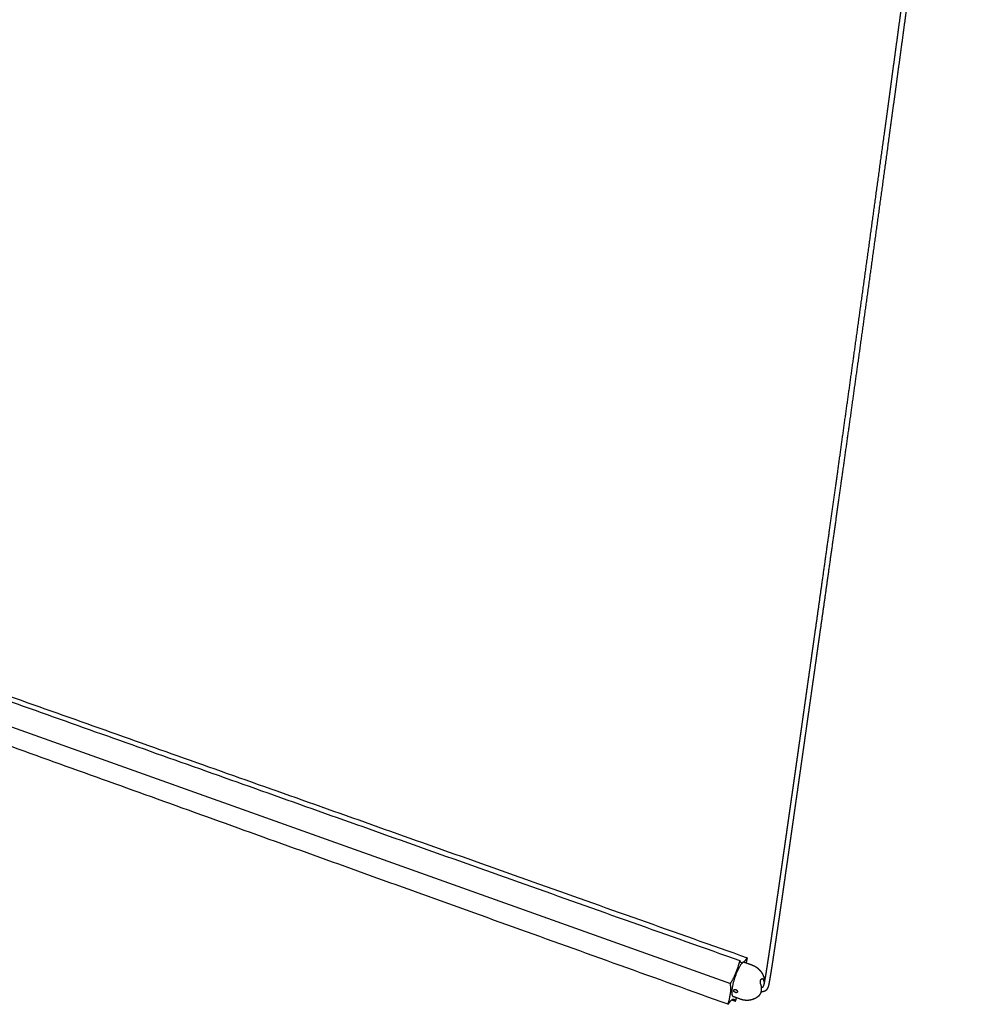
# Model space of a CAD drawing. Header units: millimetres. Extents: x -1080 to 1129, y 3690 to 5607.
# Tile 7 of 9: x 746 to 1122, y 4835 to 5221. Entities that reach past the tile are written whole.
import ezdxf

# ---------------------------------------------------------------- set-up
doc = ezdxf.new("R2010")
doc.units = ezdxf.units.MM
doc.layers.add('Layer 01', color=7, linetype='Continuous')
doc.layers.add('Make2D$Visible$Curvas', color=7, linetype='Continuous')

msp = doc.modelspace()

# ---------------------------------------------------------------- linework, layer by layer
at = {"layer": 'Layer 01'}
msp.add_line((431.64, 5054.23), (1024.35, 4842.75), dxfattribs=at)
at = {"layer": 'Make2D$Visible$Curvas', "color": 7, "lineweight": -3}
for points, weights, degree, knots in [([(1037.23, 4841.44), (1037.23, 4841.44), (1037.23, 4841.44), (1037.23, 4841.44), (1037.24, 4841.46), (1037.25, 4841.47), (1037.26, 4841.49), (1037.27, 4841.5), (1037.28, 4841.52), (1037.29, 4841.54), (1037.3, 4841.56), (1037.31, 4841.57), (1037.32, 4841.59), (1037.33, 4841.61), (1037.34, 4841.63), (1037.35, 4841.65), (1037.36, 4841.68), (1037.37, 4841.7), (1037.38, 4841.72), (1037.39, 4841.73), (1037.39, 4841.75), (1037.4, 4841.76), (1037.41, 4841.77), (1037.41, 4841.78), (1037.42, 4841.79), (1037.42, 4841.81), (1037.43, 4841.82), (1037.43, 4841.83), (1037.44, 4841.84), (1037.44, 4841.85), (1037.45, 4841.86), (1037.45, 4841.87), (1037.45, 4841.88), (1037.46, 4841.89), (1037.46, 4841.91), (1037.47, 4841.92), (1037.47, 4841.93), (1037.48, 4841.96), (1037.5, 4841.99), (1037.51, 4842.03), (1037.51, 4842.05), (1037.52, 4842.07), (1037.52, 4842.09), (1037.53, 4842.11), (1037.54, 4842.13), (1037.54, 4842.16), (1037.55, 4842.18), (1037.56, 4842.21), (1037.57, 4842.24), (1037.58, 4842.27), (1037.58, 4842.3), (1037.59, 4842.33), (1037.6, 4842.37), (1037.61, 4842.4), (1037.62, 4842.44), (1037.63, 4842.48), (1037.64, 4842.52), (1037.65, 4842.56), (1037.66, 4842.6), (1037.67, 4842.65), (1037.68, 4842.69), (1037.69, 4842.74), (1037.7, 4842.79), (1037.71, 4842.84), (1037.72, 4842.9), (1037.73, 4842.96), (1037.74, 4843.01), (1037.76, 4843.08), (1037.77, 4843.14), (1037.78, 4843.2), (1037.79, 4843.27), (1037.81, 4843.34), (1037.82, 4843.4), (1037.84, 4843.48), (1037.85, 4843.55), (1037.86, 4843.63), (1037.88, 4843.71), (1037.89, 4843.79), (1037.91, 4843.87), (1037.93, 4843.96), (1037.94, 4844.05), (1037.96, 4844.14), (1037.98, 4844.24), (1037.99, 4844.33), (1038.01, 4844.43), (1038.03, 4844.53), (1038.05, 4844.64), (1038.06, 4844.74), (1038.1, 4844.98), (1038.14, 4845.21), (1038.18, 4845.44), (1038.23, 4845.71), (1038.27, 4845.98), (1038.32, 4846.25), (1038.37, 4846.56), (1038.42, 4846.87), (1038.47, 4847.18), (1038.52, 4847.53), (1038.58, 4847.87), (1038.63, 4848.22), (1038.7, 4848.62), (1038.76, 4849.01), (1038.82, 4849.4), (1038.89, 4849.84), (1038.96, 4850.28), (1039.02, 4850.72), (1039.1, 4851.21), (1039.17, 4851.7), (1039.25, 4852.19), (1039.33, 4852.74), (1039.41, 4853.28), (1039.49, 4853.82), (1039.58, 4854.42), (1039.67, 4855.02), (1039.76, 4855.62), (1039.86, 4856.27), (1039.96, 4856.93), (1040.06, 4857.59), (1040.16, 4858.3), (1040.27, 4859.02), (1040.38, 4859.74), (1040.49, 4860.53), (1040.61, 4861.31), (1040.72, 4862.09), (1040.85, 4862.94), (1040.97, 4863.79), (1041.1, 4864.65), (1041.23, 4865.57), (1041.37, 4866.49), (1041.5, 4867.41), (1041.65, 4868.41), (1041.79, 4869.41), (1041.93, 4870.4), (1042.09, 4871.48), (1042.25, 4872.55), (1042.4, 4873.63), (1042.57, 4874.78), (1042.73, 4875.93), (1042.9, 4877.09), (1043.08, 4878.33), (1043.26, 4879.57), (1043.44, 4880.81), (1043.63, 4882.13), (1043.82, 4883.46), (1044.01, 4884.79), (1044.21, 4886.21), (1044.42, 4887.62), (1044.62, 4889.04), (1044.84, 4890.56), (1045.05, 4892.07), (1045.27, 4893.58), (1045.5, 4895.19), (1045.73, 4896.8), (1045.96, 4898.42), (1046.2, 4900.13), (1046.45, 4901.84), (1046.69, 4903.56), (1046.95, 4905.38), (1047.21, 4907.2), (1047.47, 4909.02), (1047.75, 4910.95), (1048.02, 4912.88), (1048.29, 4914.82), (1048.59, 4916.86), (1048.88, 4918.9), (1049.17, 4920.95), (1049.47, 4923.11), (1049.78, 4925.28), (1050.09, 4927.45), (1050.41, 4929.73), (1050.74, 4932.02), (1051.06, 4934.31), (1051.4, 4936.72), (1051.75, 4939.14), (1052.09, 4941.56), (1052.45, 4944.1), (1052.81, 4946.65), (1053.17, 4949.2), (1053.55, 4951.88), (1053.93, 4954.57), (1054.31, 4957.26), (1054.7, 4960.02), (1055.09, 4962.79), (1055.49, 4965.56), (1055.89, 4968.43), (1056.3, 4971.3), (1056.7, 4974.18), (1057.13, 4977.18), (1057.55, 4980.19), (1057.98, 4983.2), (1058.42, 4986.32), (1058.86, 4989.46), (1059.3, 4992.6), (1059.76, 4995.85), (1060.22, 4999.11), (1060.68, 5002.38), (1061.64, 5009.23), (1062.61, 5016.12), (1063.58, 5023.04), (1064.61, 5030.36), (1065.64, 5037.72), (1066.67, 5045.12), (1067.76, 5052.89), (1068.85, 5060.71), (1069.94, 5068.56), (1072.27, 5085.27), (1074.61, 5102.16), (1076.96, 5119.23), (1078.2, 5128.21), (1079.44, 5137.24), (1080.68, 5146.32), (1081.96, 5155.65), (1083.24, 5165.03), (1084.53, 5174.47), (1085.84, 5184.12), (1087.16, 5193.83), (1088.48, 5203.6), (1089.15, 5208.55), (1089.82, 5213.51), (1090.5, 5218.49), (1091.17, 5223.51), (1091.85, 5228.55), (1092.53, 5233.6), (1093.21, 5238.69), (1093.89, 5243.79), (1094.58, 5248.9), (1095.27, 5254.05), (1095.95, 5259.21), (1096.64, 5264.38), (1097.34, 5269.59), (1098.03, 5274.8), (1098.72, 5280.04), (1099.42, 5285.29), (1100.12, 5290.56), (1100.81, 5295.84), (1101.51, 5301.14), (1102.21, 5306.45), (1102.91, 5311.78), (1103.61, 5317.12), (1104.31, 5322.47), (1105.01, 5327.84), (1105.72, 5333.22), (1106.42, 5338.61), (1107.12, 5344.01), (1107.82, 5349.41), (1108.52, 5354.83), (1109.23, 5360.27), (1109.93, 5365.69), (1110.63, 5371.14), (1111.33, 5376.6), (1112.03, 5382.04), (1112.72, 5387.5), (1113.42, 5392.98), (1114.12, 5398.43), (1114.81, 5403.9), (1115.51, 5409.39), (1116.2, 5414.84), (1116.89, 5420.32), (1117.58, 5425.81), (1118.22, 5430.92), (1118.87, 5436.05), (1119.51, 5441.2)], [3197.63052822, 3197.62930635, 3197.62808518, 3197.62686473, 3197.58817951, 3197.5499115, 3197.51257966, 3197.47329656, 3197.43482625, 3197.39690824, 3197.35699467, 3197.31784926, 3197.27915463, 3197.23852141, 3197.19805306, 3197.15864247, 3197.11711368, 3197.07639204, 3197.03599263, 3197.01511322, 3196.99443793, 3196.97391876, 3196.95361583, 3196.93193938, 3196.91079815, 3196.88936527, 3196.8681702, 3196.84568154, 3196.82291777, 3196.80003127, 3196.77682703, 3196.75243931, 3196.72802319, 3196.70368669, 3196.67744166, 3196.65165245, 3196.62601373, 3196.56534997, 3196.50830552, 3196.45134657, 3196.4177689, 3196.38382039, 3196.35138575, 3196.31448376, 3196.27898387, 3196.24330509, 3196.20332783, 3196.16334286, 3196.12441111, 3196.08033409, 3196.0365602, 3195.99358986, 3195.94544977, 3195.89782735, 3195.85071866, 3195.79803873, 3195.74587914, 3195.69415148, 3195.63671227, 3195.57970844, 3195.52311375, 3195.46037341, 3195.39804007, 3195.33610026, 3195.26738189, 3195.19906692, 3195.13108244, 3195.05636575, 3194.98196587, 3194.9078555, 3194.82679128, 3194.746015, 3194.66550804, 3194.57759227, 3194.48994719, 3194.40253731, 3194.3074381, 3194.21258866, 3194.11798427, 3194.01497124, 3193.91220277, 3193.80963279, 3193.69890269, 3193.58835066, 3193.4779709, 3193.35874625, 3193.23973649, 3193.12091956, 3192.85511562, 3192.59004247, 3192.32554348, 3192.02205555, 3191.7191619, 3191.41675321, 3191.07177548, 3190.72738574, 3190.38347092, 3189.99421475, 3189.60543882, 3189.21704511, 3188.78070326, 3188.34478662, 3187.90920903, 3187.42246857, 3186.93616275, 3186.45021497, 3185.90972541, 3185.36959948, 3184.82976306, 3184.23339037, 3183.63732914, 3183.041518, 3182.38535762, 3181.72953488, 3181.07399041, 3180.35549303, 3179.63727326, 3178.9192786, 3178.13515983, 3177.35131718, 3176.5677021, 3175.71523092, 3174.86298105, 3174.01090804, 3173.08700777, 3172.16336477, 3171.23993898, 3170.24093024, 3169.24216785, 3168.24361389, 3167.16726924, 3166.0910959, 3165.01505947, 3163.85821602, 3162.70156723, 3161.54508133, 3160.30444166, 3159.06400717, 3157.82374837, 3156.49619437, 3155.16882639, 3153.84161698, 3152.42437814, 3151.00729532, 3149.59034309, 3148.0804082, 3146.57062895, 3145.06098168, 3143.4552392, 3141.84964731, 3140.24418395, 3138.5396667, 3136.83528652, 3135.13102283, 3133.32470454, 3131.51852146, 3129.71245435, 3127.80122087, 3125.8901238, 3123.9791451, 3121.9599928, 3119.94095846, 3117.92202518, 3115.79200831, 3113.66211702, 3111.53233548, 3109.28818491, 3107.04415198, 3104.80022175, 3102.43926744, 3100.07840575, 3097.71762276, 3095.23659006, 3092.7556823, 3090.27488605, 3087.67073177, 3085.06665133, 3082.46263321, 3079.73281784, 3077.00310075, 3074.27346668, 3071.47495726, 3068.67656252, 3065.87829586, 3062.98994948, 3060.10168476, 3057.21352511, 3054.21098776, 3051.20858493, 3048.20633481, 3045.0944525, 3041.98272728, 3038.8711764, 3035.65471116, 3032.43843927, 3029.22237749, 3022.49418932, 3015.76693609, 3009.04073903, 3001.95139015, 2994.8631953, 2987.77627266, 2980.36424976, 2972.95361797, 2965.54449927, 2949.90163924, 2934.26554076, 2918.63734674, 2910.48682121, 2902.33842873, 2894.19234574, 2885.87220546, 2877.554502, 2869.23944071, 2860.7879578, 2852.33913892, 2843.89322744, 2839.6310817, 2835.36970915, 2831.10914487, 2826.82823481, 2822.54811327, 2818.26881763, 2813.97478007, 2809.68153214, 2805.38911474, 2801.08611536, 2796.78404211, 2792.48293985, 2788.17538282, 2783.86875283, 2779.56309844, 2775.25672418, 2770.95128875, 2766.64684532, 2762.34592623, 2758.04603669, 2753.74723471, 2749.45660028, 2745.16704305, 2740.87862634, 2736.6030731, 2732.32863123, 2728.05536969, 2723.79983355, 2719.54549628, 2715.29243352, 2711.06124463, 2706.83129876, 2702.60267835, 2698.40130033, 2694.20121086, 2690.00250014, 2685.83517116, 2681.66923272, 2677.50478365, 2673.37647929, 2669.24961087, 2665.12428641, 2661.29453419, 2657.46611523, 2653.6391274], 3, [0, 0, 0, 0, 0.004754, 0.004754, 0.004754, 0.155934, 0.155934, 0.155934, 0.314294, 0.314294, 0.314294, 0.480953, 0.480953, 0.480953, 0.657045, 0.657045, 0.657045, 0.841305, 0.841305, 0.841305, 0.936692, 0.936692, 0.936692, 1.03276, 1.03276, 1.03276, 1.127141, 1.127141, 1.127141, 1.223772, 1.223772, 1.223772, 1.32559, 1.32559, 1.32559, 1.435157, 1.435157, 1.435157, 1.692238, 1.692238, 1.692238, 1.847433, 1.847433, 1.847433, 2.020348, 2.020348, 2.020348, 2.216862, 2.216862, 2.216862, 2.438653, 2.438653, 2.438653, 2.686325, 2.686325, 2.686325, 2.962844, 2.962844, 2.962844, 3.269537, 3.269537, 3.269537, 3.609129, 3.609129, 3.609129, 3.985349, 3.985349, 3.985349, 4.398526, 4.398526, 4.398526, 4.850341, 4.850341, 4.850341, 5.343582, 5.343582, 5.343582, 5.87999, 5.87999, 5.87999, 6.463798, 6.463798, 6.463798, 7.094009, 7.094009, 7.094009, 7.774627, 7.774627, 7.774627, 9.296713, 9.296713, 9.296713, 11.042988, 11.042988, 11.042988, 13.034789, 13.034789, 13.034789, 15.288842, 15.288842, 15.288842, 17.821198, 17.821198, 17.821198, 20.650797, 20.650797, 20.650797, 23.797699, 23.797699, 23.797699, 27.274271, 27.274271, 27.274271, 31.102923, 31.102923, 31.102923, 35.299091, 35.299091, 35.299091, 39.881692, 39.881692, 39.881692, 44.867056, 44.867056, 44.867056, 50.2727, 50.2727, 50.2727, 56.120483, 56.120483, 56.120483, 62.423862, 62.423862, 62.423862, 69.200829, 69.200829, 69.200829, 76.470812, 76.470812, 76.470812, 84.252293, 84.252293, 84.252293, 92.561608, 92.561608, 92.561608, 101.416265, 101.416265, 101.416265, 110.834564, 110.834564, 110.834564, 120.833981, 120.833981, 120.833981, 131.432222, 131.432222, 131.432222, 142.647558, 142.647558, 142.647558, 154.497748, 154.497748, 154.497748, 166.99994, 166.99994, 166.99994, 180.173428, 180.173428, 180.173428, 194.033995, 194.033995, 194.033995, 208.600541, 208.600541, 208.600541, 223.891427, 223.891427, 223.891427, 239.921142, 239.921142, 239.921142, 256.355118, 256.355118, 256.355118, 273.31803, 273.31803, 273.31803, 290.952822, 290.952822, 290.952822, 309.231618, 309.231618, 309.231618, 328.126777, 328.126777, 328.126777, 367.656486, 367.656486, 367.656486, 409.320389, 409.320389, 409.320389, 452.895625, 452.895625, 452.895625, 544.896024, 544.896024, 544.896024, 592.876765, 592.876765, 592.876765, 641.88266, 641.88266, 641.88266, 691.692678, 691.692678, 691.692678, 716.828781, 716.828781, 716.828781, 742.084786, 742.084786, 742.084786, 767.428062, 767.428062, 767.428062, 792.833778, 792.833778, 792.833778, 818.277304, 818.277304, 818.277304, 843.725244, 843.725244, 843.725244, 869.152479, 869.152479, 869.152479, 894.531318, 894.531318, 894.531318, 919.834094, 919.834094, 919.834094, 945.031914, 945.031914, 945.031914, 970.100055, 970.100055, 970.100055, 995.00681, 995.00681, 995.00681, 1019.72741, 1019.72741, 1019.72741, 1044.233389, 1044.233389, 1044.233389, 1066.983598, 1066.983598, 1066.983598, 1066.983598]), ([(1121.61, 5441.01), (1120.96, 5435.86), (1120.31, 5430.72), (1119.67, 5425.6), (1118.97, 5420.11), (1118.28, 5414.63), (1117.59, 5409.17), (1116.89, 5403.68), (1116.19, 5398.21), (1115.49, 5392.76), (1114.79, 5387.28), (1114.09, 5381.82), (1113.38, 5376.37), (1112.68, 5370.91), (1111.98, 5365.47), (1111.27, 5360.04), (1110.57, 5354.6), (1109.86, 5349.18), (1109.16, 5343.78), (1108.45, 5338.37), (1107.75, 5332.98), (1107.04, 5327.61), (1106.34, 5322.24), (1105.63, 5316.88), (1104.93, 5311.54), (1104.22, 5306.21), (1103.52, 5300.9), (1102.82, 5295.6), (1102.12, 5290.31), (1101.42, 5285.04), (1100.72, 5279.79), (1100.02, 5274.56), (1099.33, 5269.34), (1098.63, 5264.14), (1097.94, 5258.96), (1097.25, 5253.8), (1096.55, 5248.65), (1095.87, 5243.54), (1095.18, 5238.43), (1094.5, 5233.35), (1093.81, 5228.3), (1093.13, 5223.26), (1092.45, 5218.24), (1091.78, 5213.26), (1091.11, 5208.29), (1090.43, 5203.34), (1089.11, 5193.57), (1087.78, 5183.86), (1086.46, 5174.21), (1085.17, 5164.77), (1083.88, 5155.38), (1082.6, 5146.05), (1081.35, 5136.97), (1080.1, 5127.94), (1078.86, 5118.96), (1076.49, 5101.88), (1074.14, 5084.99), (1071.81, 5068.28), (1070.71, 5060.43), (1069.61, 5052.61), (1068.52, 5044.84), (1067.48, 5037.44), (1066.45, 5030.08), (1065.42, 5022.75), (1064.44, 5015.83), (1063.47, 5008.95), (1062.5, 5002.09), (1062.04, 4998.82), (1061.58, 4995.56), (1061.12, 4992.31), (1060.67, 4989.17), (1060.23, 4986.04), (1059.79, 4982.91), (1059.36, 4979.9), (1058.93, 4976.89), (1058.51, 4973.89), (1058.1, 4971.01), (1057.69, 4968.14), (1057.29, 4965.27), (1056.89, 4962.5), (1056.5, 4959.73), (1056.11, 4956.97), (1055.72, 4954.28), (1055.34, 4951.59), (1054.96, 4948.91), (1054.6, 4946.36), (1054.24, 4943.81), (1053.87, 4941.26), (1053.53, 4938.84), (1053.19, 4936.43), (1052.84, 4934.01), (1052.52, 4931.72), (1052.19, 4929.44), (1051.87, 4927.15), (1051.56, 4924.98), (1051.25, 4922.82), (1050.94, 4920.66), (1050.65, 4918.61), (1050.36, 4916.56), (1050.06, 4914.52), (1049.79, 4912.59), (1049.51, 4910.65), (1049.24, 4908.73), (1048.98, 4906.9), (1048.71, 4905.08), (1048.45, 4903.26), (1048.21, 4901.55), (1047.96, 4899.83), (1047.72, 4898.12), (1047.49, 4896.51), (1047.26, 4894.89), (1047.02, 4893.28), (1046.81, 4891.77), (1046.59, 4890.26), (1046.37, 4888.74), (1046.17, 4887.32), (1045.96, 4885.91), (1045.76, 4884.49), (1045.57, 4883.16), (1045.38, 4881.83), (1045.18, 4880.51), (1045.01, 4879.27), (1044.83, 4878.03), (1044.65, 4876.79), (1044.48, 4875.63), (1044.31, 4874.48), (1044.14, 4873.32), (1043.99, 4872.25), (1043.83, 4871.17), (1043.68, 4870.1), (1043.53, 4869.1), (1043.38, 4868.1), (1043.24, 4867.11), (1043.1, 4866.18), (1042.97, 4865.26), (1042.83, 4864.34), (1042.71, 4863.49), (1042.58, 4862.64), (1042.46, 4861.79), (1042.34, 4861), (1042.23, 4860.22), (1042.11, 4859.43), (1042, 4858.71), (1041.9, 4857.99), (1041.79, 4857.28), (1041.69, 4856.62), (1041.59, 4855.96), (1041.49, 4855.3), (1041.4, 4854.7), (1041.31, 4854.1), (1041.22, 4853.51), (1041.14, 4852.96), (1041.06, 4852.42), (1040.98, 4851.88), (1040.9, 4851.38), (1040.83, 4850.89), (1040.75, 4850.4), (1040.68, 4849.96), (1040.61, 4849.52), (1040.54, 4849.08), (1040.48, 4848.69), (1040.42, 4848.29), (1040.36, 4847.9), (1040.3, 4847.55), (1040.25, 4847.2), (1040.19, 4846.84), (1040.14, 4846.53), (1040.09, 4846.23), (1040.04, 4845.92), (1039.99, 4845.64), (1039.95, 4845.37), (1039.9, 4845.1), (1039.86, 4844.86), (1039.82, 4844.63), (1039.78, 4844.39), (1039.76, 4844.28), (1039.74, 4844.18), (1039.73, 4844.07), (1039.71, 4843.97), (1039.69, 4843.88), (1039.67, 4843.78), (1039.66, 4843.69), (1039.64, 4843.6), (1039.62, 4843.5), (1039.61, 4843.42), (1039.59, 4843.34), (1039.58, 4843.25), (1039.56, 4843.17), (1039.55, 4843.1), (1039.53, 4843.02), (1039.52, 4842.95), (1039.5, 4842.88), (1039.49, 4842.81), (1039.48, 4842.74), (1039.46, 4842.68), (1039.45, 4842.61), (1039.44, 4842.55), (1039.43, 4842.49), (1039.41, 4842.43), (1039.4, 4842.37), (1039.39, 4842.32), (1039.38, 4842.27), (1039.37, 4842.21), (1039.36, 4842.16), (1039.34, 4842.11), (1039.33, 4842.07), (1039.32, 4842.02), (1039.31, 4841.98), (1039.3, 4841.94), (1039.29, 4841.89), (1039.28, 4841.85), (1039.27, 4841.81), (1039.26, 4841.77), (1039.25, 4841.74), (1039.24, 4841.7), (1039.23, 4841.66), (1039.22, 4841.63), (1039.21, 4841.6), (1039.2, 4841.56), (1039.19, 4841.53), (1039.18, 4841.5), (1039.17, 4841.47), (1039.16, 4841.44), (1039.15, 4841.39), (1039.13, 4841.33), (1039.11, 4841.28), (1039.1, 4841.26), (1039.09, 4841.23), (1039.08, 4841.21), (1039.07, 4841.19), (1039.06, 4841.16), (1039.05, 4841.14), (1039.05, 4841.12), (1039.04, 4841.1), (1039.03, 4841.08), (1039.02, 4841.06), (1039.01, 4841.04), (1039, 4841.02), (1039, 4841.01), (1038.99, 4840.99), (1038.98, 4840.98), (1038.97, 4840.96), (1038.97, 4840.94), (1038.96, 4840.93), (1038.94, 4840.89), (1038.93, 4840.86), (1038.91, 4840.83), (1038.89, 4840.8), (1038.88, 4840.77), (1038.86, 4840.74), (1038.85, 4840.7), (1038.83, 4840.67), (1038.81, 4840.64), (1038.79, 4840.61), (1038.78, 4840.58), (1038.76, 4840.55), (1038.74, 4840.52), (1038.72, 4840.49), (1038.7, 4840.46)], [2653.09129766, 2656.92323982, 2660.75662518, 2664.5913558, 2668.71677235, 2672.84374142, 2676.97215532, 2681.13668559, 2685.30271312, 2689.47013931, 2693.66892138, 2697.86908927, 2702.07055325, 2706.29923598, 2710.52925084, 2714.76051549, 2719.01363234, 2723.26802969, 2727.5236323, 2731.79694046, 2736.07143455, 2740.34704575, 2744.63550221, 2748.92510431, 2753.21578898, 2757.51462445, 2761.81455225, 2766.11551453, 2770.41998576, 2774.72545328, 2779.03186426, 2783.3375412, 2787.6441979, 2791.95178575, 2796.25290577, 2800.55500052, 2804.85802539, 2809.15045625, 2813.44372107, 2817.73777919, 2822.01708427, 2826.29721858, 2830.5781447, 2834.83871477, 2839.10009615, 2843.36225402, 2851.80816254, 2860.25698889, 2868.70849032, 2877.02353844, 2885.34123787, 2893.66138403, 2901.80744541, 2909.95582476, 2918.10634621, 2933.7344645, 2949.37051632, 2965.01336197, 2972.42244352, 2979.83304626, 2987.24504869, 2994.33193133, 3001.42009538, 3008.50942306, 3015.2355785, 3021.96280119, 3028.69097036, 3031.90701411, 3035.12327146, 3038.33972571, 3041.45125916, 3044.56297084, 3047.67484356, 3050.67707685, 3053.67946723, 3056.6819966, 3059.57013979, 3062.45839416, 3065.3467364, 3068.14499008, 3070.94337532, 3073.74187871, 3076.47150846, 3079.20121667, 3081.93101862, 3084.53502981, 3087.13909951, 3089.74323917, 3092.22402802, 3094.70492379, 3097.18593985, 3099.5467143, 3101.90756236, 3104.26849794, 3106.5124185, 3108.75643608, 3111.00056551, 3113.1303361, 3115.26021001, 3117.39020305, 3119.40912396, 3121.42813871, 3123.4472641, 3125.35822885, 3127.2693038, 3129.18050689, 3130.9865583, 3132.79271638, 3134.59900033, 3136.30324635, 3138.0075983, 3139.71207669, 3141.31752017, 3142.92308014, 3144.52877858, 3146.0384035, 3147.54814663, 3149.05803154, 3150.47495866, 3151.89200054, 3153.30918252, 3154.63636368, 3155.96368526, 3157.29117445, 3158.53140151, 3159.77178317, 3161.01234883, 3162.16879904, 3163.32538766, 3164.4821464, 3165.55814275, 3166.6342472, 3167.71049432, 3168.70900302, 3169.70768713, 3170.70658342, 3171.62995828, 3172.55351051, 3173.47728095, 3174.32929677, 3175.1814425, 3176.03376237, 3176.81731262, 3177.60103509, 3178.3849775, 3179.10289934, 3179.82097849, 3180.53926849, 3181.19473031, 3181.85039115, 3182.50630736, 3183.10202572, 3183.69789317, 3184.293976, 3184.83370747, 3185.37361032, 3185.91375219, 3186.39958087, 3186.8856177, 3187.37194169, 3187.80738659, 3188.24298345, 3188.67881966, 3189.06706417, 3189.45545568, 3189.8440907, 3190.18783736, 3190.53176641, 3190.8759806, 3191.17820641, 3191.48052168, 3191.78305942, 3192.04736116, 3192.31174255, 3192.57632789, 3192.69489756, 3192.81350135, 3192.93215733, 3193.04225357, 3193.15233046, 3193.26242266, 3193.36468214, 3193.46695664, 3193.56924428, 3193.66350556, 3193.75775956, 3193.85204824, 3193.93908723, 3194.02609226, 3194.11307958, 3194.19317049, 3194.27320705, 3194.35322569, 3194.42688608, 3194.50045247, 3194.57396079, 3194.64143472, 3194.70884472, 3194.77618663, 3194.83756585, 3194.89882493, 3194.96002768, 3195.01602233, 3195.07181954, 3195.12748607, 3195.17852706, 3195.2293746, 3195.28004512, 3195.32639871, 3195.37246206, 3195.41836039, 3195.46056953, 3195.50245459, 3195.54405165, 3195.58208019, 3195.61993229, 3195.65751296, 3195.6919891, 3195.72521316, 3195.75910389, 3195.79037859, 3195.82207972, 3195.85283351, 3195.90756179, 3195.9600387, 3196.01334698, 3196.0370972, 3196.06075377, 3196.08428622, 3196.10636435, 3196.12872185, 3196.15109045, 3196.1718414, 3196.19318961, 3196.21462174, 3196.23432598, 3196.25489164, 3196.27590955, 3196.29574493, 3196.31535107, 3196.33615298, 3196.35637868, 3196.37644864, 3196.39636948, 3196.43593288, 3196.4749226, 3196.51394473, 3196.55253908, 3196.5910868, 3196.62908551, 3196.66669437, 3196.70375963, 3196.74084533, 3196.77770854, 3196.81394015, 3196.85015029, 3196.88577734, 3196.92119028, 3196.95624106], 3, [162.232983, 162.232983, 162.232983, 162.232983, 185.014377, 185.014377, 185.014377, 209.52266, 209.52266, 209.52266, 234.245433, 234.245433, 234.245433, 259.154239, 259.154239, 259.154239, 284.22432, 284.22432, 284.22432, 309.423977, 309.423977, 309.423977, 334.728492, 334.728492, 334.728492, 360.108981, 360.108981, 360.108981, 385.537782, 385.537782, 385.537782, 410.987211, 410.987211, 410.987211, 436.432151, 436.432151, 436.432151, 461.839214, 461.839214, 461.839214, 487.183772, 487.183772, 487.183772, 512.440997, 512.440997, 512.440997, 537.578262, 537.578262, 537.578262, 587.390443, 587.390443, 587.390443, 636.3983, 636.3983, 636.3983, 684.38082, 684.38082, 684.38082, 776.384268, 776.384268, 776.384268, 819.960787, 819.960787, 819.960787, 861.625814, 861.625814, 861.625814, 901.156481, 901.156481, 901.156481, 920.052053, 920.052053, 920.052053, 938.331214, 938.331214, 938.331214, 955.966321, 955.966321, 955.966321, 972.929493, 972.929493, 972.929493, 989.363676, 989.363676, 989.363676, 1005.3936, 1005.3936, 1005.3936, 1020.684715, 1020.684715, 1020.684715, 1035.251511, 1035.251511, 1035.251511, 1049.112352, 1049.112352, 1049.112352, 1062.28614, 1062.28614, 1062.28614, 1074.788663, 1074.788663, 1074.788663, 1086.639216, 1086.639216, 1086.639216, 1097.854953, 1097.854953, 1097.854953, 1108.453637, 1108.453637, 1108.453637, 1118.453545, 1118.453545, 1118.453545, 1127.872388, 1127.872388, 1127.872388, 1136.727651, 1136.727651, 1136.727651, 1145.037641, 1145.037641, 1145.037641, 1152.819879, 1152.819879, 1152.819879, 1160.09071, 1160.09071, 1160.09071, 1166.868631, 1166.868631, 1166.868631, 1173.173089, 1173.173089, 1173.173089, 1179.022095, 1179.022095, 1179.022095, 1184.42913, 1184.42913, 1184.42913, 1189.416085, 1189.416085, 1189.416085, 1194.000513, 1194.000513, 1194.000513, 1198.19879, 1198.19879, 1198.19879, 1202.029888, 1202.029888, 1202.029888, 1205.509313, 1205.509313, 1205.509313, 1208.659569, 1208.659569, 1208.659569, 1211.49313, 1211.49313, 1211.49313, 1214.030205, 1214.030205, 1214.030205, 1216.289926, 1216.289926, 1216.289926, 1218.288592, 1218.288592, 1218.288592, 1220.043252, 1220.043252, 1220.043252, 1221.57571, 1221.57571, 1221.57571, 1222.262423, 1222.262423, 1222.262423, 1222.899459, 1222.899459, 1222.899459, 1223.490953, 1223.490953, 1223.490953, 1224.035993, 1224.035993, 1224.035993, 1224.538988, 1224.538988, 1224.538988, 1225.001847, 1225.001847, 1225.001847, 1225.42758, 1225.42758, 1225.42758, 1225.818098, 1225.818098, 1225.818098, 1226.173908, 1226.173908, 1226.173908, 1226.499089, 1226.499089, 1226.499089, 1226.796735, 1226.796735, 1226.796735, 1227.068464, 1227.068464, 1227.068464, 1227.317676, 1227.317676, 1227.317676, 1227.54505, 1227.54505, 1227.54505, 1227.752177, 1227.752177, 1227.752177, 1227.9456, 1227.9456, 1227.9456, 1228.286035, 1228.286035, 1228.286035, 1228.438606, 1228.438606, 1228.438606, 1228.581689, 1228.581689, 1228.581689, 1228.714674, 1228.714674, 1228.714674, 1228.837107, 1228.837107, 1228.837107, 1228.951207, 1228.951207, 1228.951207, 1229.063079, 1229.063079, 1229.063079, 1229.284727, 1229.284727, 1229.284727, 1229.504705, 1229.504705, 1229.504705, 1229.721716, 1229.721716, 1229.721716, 1229.937459, 1229.937459, 1229.937459, 1230.150147, 1230.150147, 1230.150147, 1230.150147]), ([(1029.82, 4851.03), (1028.78, 4851.4), (1027.06, 4847.56), (1025.33, 4843.72), (1024.96, 4840.21)], [3206.8277287, 2687.56285278, 3196.63165674, 2681.58720363, 3196.79086477], 2, [9.730922, 9.730922, 9.730922, 22.929619, 22.929619, 36.128316, 36.128316, 36.128316]), ([(1028.1, 4851.67), (1028.08, 4851.68), (1028.03, 4851.61), (1027.97, 4851.51), (1027.92, 4851.34)], [3012.32094939, 2901.1024044, 3195.70609349, 2767.37495852, 3195.50598501], 2, [-0.974804, -0.974804, -0.974804, -0.5773546, -0.5773546, 0, 0, 0]), ([(1032.83, 4849.96), (1033.46, 4849.74), (1034.06, 4849.43), (1034.61, 4849.04), (1035.22, 4848.61), (1035.76, 4848.09), (1036.22, 4847.5), (1036.47, 4847.18), (1036.7, 4846.83), (1037.11, 4846.06), (1037.29, 4845.64), (1037.43, 4845.21), (1037.64, 4844.54), (1037.76, 4843.84), (1037.77, 4843.15)], [3204.55441202, 3204.32878713, 3204.08533854, 3203.83113444, 3203.55176584, 3203.26254307, 3202.9735964, 3202.81202764, 3202.65139304, 3202.32073532, 3202.15197604, 3201.98942186, 3201.73740286, 3201.50255719, 3201.29228778], 3, [0, 0, 0, 0, 3.222082, 3.222082, 3.222082, 6.765259, 6.765259, 6.765259, 8.744503, 8.744503, 10.909334, 10.909334, 10.909334, 14.271822, 14.271822, 14.271822, 14.271822]), ([(1024.35, 4842.75), (1024.29, 4842.64), (1024.24, 4842.47), (1024.2, 4842.31), (1024.22, 4842.24)], [3189.17434941, 2761.71830222, 3188.97424094, 2761.74710711, 3189.22424094], 2, [-1.154707, -1.154707, -1.154707, -0.577352, -0.577352, 0, 0, 0]), ([(1036.27, 4842.47), (1036.25, 4842.54), (1036.23, 4842.6), (1036.19, 4842.74), (1036.17, 4842.82), (1036.15, 4842.97), (1036.14, 4843.05), (1036.13, 4843.2), (1036.13, 4843.28), (1036.13, 4843.51), (1036.15, 4843.66), (1036.2, 4843.87), (1036.22, 4843.93), (1036.27, 4844.05), (1036.29, 4844.1), (1036.33, 4844.15)], [3194.70222286, 3194.666896, 3194.63986363, 3194.6021043, 3194.59142812, 3194.58764144, 3194.59431547, 3194.62549247, 3194.65022099, 3194.74992715, 3194.85288382, 3195.05245733, 3195.12760419, 3195.28749403, 3195.37283296, 3195.46388783], 3, [0, 0, 0, 0, 0.37557, 0.37557, 0.75114, 0.75114, 1.12671, 1.12671, 1.502279, 1.502279, 2.253419, 2.253419, 2.628989, 2.628989, 3.004559, 3.004559, 3.004559, 3.004559]), ([(1036.53, 4844.47), (1036.56, 4844.51), (1036.59, 4844.55), (1036.64, 4844.59), (1036.65, 4844.6), (1036.67, 4844.61)], [3196.13888783, 3196.23696899, 3196.338705, 3196.49226813, 3196.54472414, 3196.59721771], 3, [0, 0, 0, 0, 0.3758382, 0.3758382, 0.5706538, 0.5706538, 0.5706538, 0.5706538]), ([(1036.67, 4844.61), (1036.69, 4844.62), (1036.7, 4844.62), (1036.76, 4844.64), (1036.79, 4844.64), (1036.86, 4844.63), (1036.9, 4844.62), (1037.01, 4844.56), (1037.08, 4844.49), (1037.2, 4844.31), (1037.26, 4844.19), (1037.31, 4844.06)], [3196.59721771, 3196.64599473, 3196.6948042, 3196.84506744, 3196.94509296, 3197.13600035, 3197.22797936, 3197.49380614, 3197.64677661, 3197.90649425, 3198.00644974, 3198.07722286], 3, [0.570654, 0.570654, 0.570654, 0.570654, 0.751676, 0.751676, 1.127515, 1.127515, 1.503353, 1.503353, 2.255029, 2.255029, 3.006706, 3.006706, 3.006706, 3.006706]), ([(1025.68, 4839.96), (1025.68, 4840), (1025.69, 4840.03), (1025.72, 4840.1), (1025.73, 4840.12), (1025.75, 4840.15)], [3196.24959889, 3196.2087932, 3196.16447398, 3196.08275614, 3196.04576605, 3196.00772067], 3, [0, 0, 0, 0, 0.2469029, 0.2469029, 0.4412585, 0.4412585, 0.4412585, 0.4412585]), ([(1027.05, 4839.26), (1027.05, 4839.26), (1027.04, 4839.25), (1027, 4839.19), (1026.94, 4839.14), (1026.8, 4839.09), (1026.72, 4839.08), (1026.54, 4839.08), (1026.45, 4839.1), (1026.26, 4839.17), (1026.16, 4839.22), (1025.99, 4839.34), (1025.92, 4839.4), (1025.79, 4839.55), (1025.74, 4839.64), (1025.68, 4839.8), (1025.67, 4839.88), (1025.68, 4839.96)], [3195.42012088, 3195.43195148, 3195.44389148, 3195.56284599, 3195.67950696, 3195.90781897, 3196.02086965, 3196.22413388, 3196.31337517, 3196.45630749, 3196.50740832, 3196.56605179, 3196.5728987, 3196.54399229, 3196.50791686, 3196.40202968, 3196.33119101, 3196.24959889], 3, [0.438736, 0.438736, 0.438736, 0.438736, 0.494393, 0.494393, 0.988786, 0.988786, 1.483179, 1.483179, 1.977572, 1.977572, 2.471965, 2.471965, 2.966358, 2.966358, 3.460751, 3.460751, 3.955144, 3.955144, 3.955144, 3.955144]), ([(1025.75, 4840.15), (1025.75, 4840.15), (1025.76, 4840.16), (1025.81, 4840.23), (1025.87, 4840.28), (1026.02, 4840.35), (1026.1, 4840.36), (1026.24, 4840.37), (1026.29, 4840.36), (1026.38, 4840.35), (1026.43, 4840.33), (1026.57, 4840.28), (1026.66, 4840.23), (1026.82, 4840.11), (1026.9, 4840.03), (1027.01, 4839.87), (1027.06, 4839.78), (1027.11, 4839.61), (1027.12, 4839.52), (1027.12, 4839.45)], [3196.00772067, 3195.99743444, 3195.98707107, 3195.87850551, 3195.77665709, 3195.57240286, 3195.4736209, 3195.33538352, 3195.29169485, 3195.2088479, 3195.16955804, 3195.06359844, 3195.00597109, 3194.92862298, 3194.90813451, 3194.91020589, 3194.93263756, 3195.02016993, 3195.08441103, 3195.16706714], 3, [0.441258, 0.441258, 0.441258, 0.441258, 0.493806, 0.493806, 0.987612, 0.987612, 1.481418, 1.481418, 1.728321, 1.728321, 1.975223, 1.975223, 2.469029, 2.469029, 2.962835, 2.962835, 3.456641, 3.456641, 3.950447, 3.950447, 3.950447, 3.950447]), ([(1036.6, 4839.45), (1036.6, 4839.45), (1036.6, 4839.45), (1036.56, 4839.39), (1036.52, 4839.34), (1036.44, 4839.23), (1036.4, 4839.18), (1036.36, 4839.13)], [3203.02716215, 3203.02785066, 3203.02853652, 3203.07230784, 3203.10520328, 3203.14569211, 3203.15654567, 3203.15946594], 3, [0.7451847, 0.7451847, 0.7451847, 0.7451847, 0.7511397, 0.7511397, 1.1267096, 1.1267096, 1.4358149, 1.4358149, 1.4358149, 1.4358149]), ([(1038.7, 4840.46), (1038.7, 4840.46), (1038.7, 4840.46), (1038.7, 4840.46), (1038.68, 4840.43), (1038.66, 4840.4), (1038.64, 4840.37), (1038.62, 4840.34), (1038.59, 4840.31), (1038.57, 4840.28), (1038.55, 4840.25), (1038.53, 4840.22), (1038.5, 4840.19), (1038.48, 4840.16), (1038.45, 4840.13), (1038.43, 4840.1), (1038.4, 4840.07), (1038.37, 4840.05), (1038.34, 4840.02), (1038.32, 4839.99), (1038.29, 4839.96), (1038.26, 4839.94), (1038.23, 4839.91), (1038.19, 4839.89), (1038.16, 4839.86), (1038.13, 4839.84), (1038.1, 4839.82), (1038.06, 4839.79), (1038.03, 4839.77), (1037.99, 4839.75), (1037.96, 4839.73), (1037.92, 4839.71), (1037.88, 4839.69), (1037.85, 4839.67), (1037.82, 4839.66), (1037.8, 4839.64), (1037.77, 4839.63), (1037.76, 4839.63), (1037.75, 4839.62), (1037.73, 4839.62), (1037.69, 4839.6), (1037.65, 4839.59), (1037.61, 4839.57), (1037.57, 4839.56), (1037.53, 4839.55), (1037.49, 4839.53), (1037.45, 4839.52), (1037.41, 4839.51), (1037.37, 4839.5), (1037.33, 4839.49), (1037.29, 4839.49), (1037.24, 4839.48), (1037.2, 4839.47), (1037.16, 4839.47), (1037.12, 4839.46), (1037.07, 4839.46), (1037.03, 4839.45), (1036.99, 4839.45), (1036.95, 4839.45), (1036.9, 4839.45), (1036.86, 4839.45), (1036.81, 4839.45), (1036.77, 4839.45), (1036.73, 4839.45), (1036.68, 4839.45), (1036.64, 4839.45), (1036.59, 4839.45), (1036.55, 4839.46), (1036.51, 4839.46), (1036.47, 4839.46)], [3196.95624106, 3196.95683727, 3196.9574334, 3196.95802943, 3196.99368678, 3197.02885875, 3197.063853, 3197.09871075, 3197.13359921, 3197.16809052, 3197.20273496, 3197.23599142, 3197.26998196, 3197.30430563, 3197.339416, 3197.37327871, 3197.40736978, 3197.44046529, 3197.4743905, 3197.50844886, 3197.54274728, 3197.57637508, 3197.61015421, 3197.64390702, 3197.67796219, 3197.7123457, 3197.74588388, 3197.77998714, 3197.81433644, 3197.85033129, 3197.88495866, 3197.9195807, 3197.95357406, 3197.9886973, 3198.01225569, 3198.03603188, 3198.05977141, 3198.07134421, 3198.08292478, 3198.0944854, 3198.12986744, 3198.16546228, 3198.20127416, 3198.2369645, 3198.27359194, 3198.30980403, 3198.34589383, 3198.38171659, 3198.41829108, 3198.45490982, 3198.49197078, 3198.52883198, 3198.56580367, 3198.6032957, 3198.64063956, 3198.67793733, 3198.71523671, 3198.75285664, 3198.7907388, 3198.82827328, 3198.86609221, 3198.9042127, 3198.94335787, 3198.98160794, 3199.01997279, 3199.05728242, 3199.09568006, 3199.13076036, 3199.16572278, 3199.20050288], 3, [0, 0, 0, 0, 0.003616, 0.003616, 0.003616, 0.219805, 0.219805, 0.219805, 0.43551, 0.43551, 0.43551, 0.651088, 0.651088, 0.651088, 0.870538, 0.870538, 0.870538, 1.089778, 1.089778, 1.089778, 1.311061, 1.311061, 1.311061, 1.532817, 1.532817, 1.532817, 1.756337, 1.756337, 1.756337, 1.983288, 1.983288, 1.983288, 2.208135, 2.208135, 2.208135, 2.359573, 2.359573, 2.359573, 2.433356, 2.433356, 2.433356, 2.659128, 2.659128, 2.659128, 2.884763, 2.884763, 2.884763, 3.108521, 3.108521, 3.108521, 3.333339, 3.333339, 3.333339, 3.558859, 3.558859, 3.558859, 3.783586, 3.783586, 3.783586, 4.009708, 4.009708, 4.009708, 4.239105, 4.239105, 4.239105, 4.466747, 4.466747, 4.466747, 4.675958, 4.675958, 4.675958, 4.675958]), ([(1036.58, 4841.2), (1036.6, 4841.2), (1036.62, 4841.2), (1036.64, 4841.2), (1036.66, 4841.2), (1036.69, 4841.19), (1036.71, 4841.19), (1036.73, 4841.19), (1036.75, 4841.19), (1036.77, 4841.19), (1036.79, 4841.19), (1036.81, 4841.2), (1036.83, 4841.2), (1036.84, 4841.2), (1036.86, 4841.2), (1036.88, 4841.2), (1036.89, 4841.2), (1036.9, 4841.2), (1036.92, 4841.21), (1036.93, 4841.21), (1036.94, 4841.21), (1036.95, 4841.21), (1036.96, 4841.21), (1036.97, 4841.22), (1036.98, 4841.22), (1036.99, 4841.22), (1037, 4841.22), (1037, 4841.23), (1037.01, 4841.23), (1037.02, 4841.23), (1037.02, 4841.23), (1037.03, 4841.24), (1037.03, 4841.24), (1037.03, 4841.24), (1037.03, 4841.24), (1037.04, 4841.24), (1037.04, 4841.24), (1037.05, 4841.24), (1037.05, 4841.25), (1037.06, 4841.25), (1037.06, 4841.25), (1037.07, 4841.26), (1037.07, 4841.26), (1037.08, 4841.26), (1037.08, 4841.27), (1037.09, 4841.27), (1037.09, 4841.27), (1037.1, 4841.28), (1037.1, 4841.28), (1037.11, 4841.29), (1037.11, 4841.29), (1037.12, 4841.3), (1037.12, 4841.3), (1037.13, 4841.31), (1037.14, 4841.32), (1037.14, 4841.32), (1037.15, 4841.33), (1037.16, 4841.34), (1037.17, 4841.35), (1037.17, 4841.36), (1037.18, 4841.37), (1037.19, 4841.38), (1037.2, 4841.39), (1037.21, 4841.4), (1037.21, 4841.41), (1037.22, 4841.43), (1037.23, 4841.44)], [3199.67843358, 3199.65396355, 3199.62910956, 3199.60392397, 3199.57194478, 3199.53976564, 3199.50612734, 3199.47478439, 3199.44186383, 3199.40888165, 3199.37770081, 3199.34613282, 3199.31356455, 3199.28304925, 3199.2519101, 3199.21992446, 3199.18951165, 3199.1583948, 3199.12672236, 3199.09643515, 3199.06571557, 3199.03448969, 3199.00417592, 3198.97383658, 3198.94275279, 3198.91225178, 3198.88156912, 3198.85053045, 3198.81957022, 3198.78863453, 3198.75737581, 3198.74845715, 3198.73914342, 3198.72943532, 3198.70758246, 3198.68574938, 3198.66385551, 3198.63252175, 3198.59978831, 3198.56843044, 3198.53576947, 3198.50338027, 3198.47096365, 3198.43780549, 3198.40487152, 3198.37209301, 3198.33837615, 3198.30506358, 3198.27170477, 3198.23723048, 3198.20288346, 3198.16914898, 3198.13351411, 3198.09913865, 3198.06428954, 3198.02845151, 3197.99222983, 3197.95745141, 3197.92053678, 3197.88498629, 3197.84933581, 3197.81221559, 3197.7753279, 3197.73938378, 3197.70245748, 3197.6661573, 3197.63052822], 3, [4.120294, 4.120294, 4.120294, 4.120294, 4.23057, 4.23057, 4.23057, 4.369211, 4.369211, 4.369211, 4.501092, 4.501092, 4.501092, 4.623817, 4.623817, 4.623817, 4.739116, 4.739116, 4.739116, 4.849075, 4.849075, 4.849075, 4.954042, 4.954042, 4.954042, 5.055349, 5.055349, 5.055349, 5.155274, 5.155274, 5.155274, 5.254719, 5.254719, 5.254719, 5.284411, 5.284411, 5.284411, 5.35399, 5.35399, 5.35399, 5.454896, 5.454896, 5.454896, 5.558455, 5.558455, 5.558455, 5.663987, 5.663987, 5.663987, 5.772429, 5.772429, 5.772429, 5.885208, 5.885208, 5.885208, 6.002732, 6.002732, 6.002732, 6.126297, 6.126297, 6.126297, 6.254709, 6.254709, 6.254709, 6.390252, 6.390252, 6.390252, 6.528954, 6.528954, 6.528954, 6.528954]), ([(1026.3, 4835.72), (1026.32, 4835.71), (1026.37, 4835.78), (1026.43, 4835.88), (1026.48, 4836.05)], [3030.04706991, 2912.90595813, 3212.52660156, 2782.31734876, 3212.72671004], 2, [-0.9791045, -0.9791045, -0.9791045, -0.5773546, -0.5773546, 0, 0, 0]), ([(1035.55, 4837.87), (1035.43, 4837.75), (1035.3, 4837.64), (1034.72, 4837.17), (1034.21, 4836.87), (1033.67, 4836.63), (1033.64, 4836.62), (1033.61, 4836.61), (1033.58, 4836.59), (1033.13, 4836.4), (1032.65, 4836.26), (1031.66, 4836.07), (1031.14, 4836.03), (1030.63, 4836.05), (1030.28, 4836.06), (1029.93, 4836.1), (1029.19, 4836.23), (1028.81, 4836.33), (1028.44, 4836.47)], [3200.28472272, 3200.28196013, 3200.28157099, 3200.29056754, 3200.32681561, 3200.39140754, 3200.39502301, 3200.39872687, 3200.40251803, 3200.4598871, 3200.53720054, 3200.73113567, 3200.84788597, 3200.98139567, 3201.07306864, 3201.17233425, 3201.39692234, 3201.52361539, 3201.6571653], 3, [2.803426, 2.803426, 2.803426, 2.803426, 3.62348, 3.62348, 6.497337, 6.497337, 6.497337, 6.657875, 6.657875, 6.657875, 9.089974, 9.089974, 11.570905, 11.570905, 11.570905, 13.272589, 13.272589, 15.175148, 15.175148, 15.175148, 15.175148]), ([(1035.55, 4837.87), (1035.57, 4837.88), (1035.6, 4837.91), (1035.67, 4837.99), (1035.73, 4838.07), (1035.8, 4838.15)], [3200.28471457, 3200.1303987, 3199.98261897, 3199.62863241, 3199.44239874, 3199.28303443], 3, [1.757784, 1.757784, 1.757784, 1.757784, 2.255029, 2.255029, 3.006706, 3.006706, 3.006706, 3.006706]), ([(1023.44, 4834.78), (1023.39, 4834.61), (1023.42, 4834.54), (1023.42, 4834.52), (1023.43, 4834.52)], [3197.13449497, 2768.81409441, 3197.38449497, 3067.58324187, 3016.52347509], 2, [-1.1547065, -1.1547065, -1.1547065, -0.5773546, -0.5773546, -0.4023259, -0.4023259, -0.4023259])]:
    msp.add_rational_spline(points, weights, degree=degree, knots=knots, dxfattribs=at)
for points, weights, degree in [([(435.98, 5062.07), (1028.1, 4851.67)], [3175.44669684, 2730.47439716], 1), ([(440.75, 5062.21), (1030.95, 4852.79)], [3188.09704521, 2743.11095153], 1), ([(1023.43, 4834.52), (432.2, 5047.24)], [2731.07058707, 3175.93111525], 1), ([(1027.84, 4851.06), (1026.47, 4845.99), (1024.46, 4842.92)], [3195.53327594, 2767.84506886, 3189.53002159], 2), ([(1027.92, 4851.34), (1027.84, 4851.06)], [3195.50598501, 3195.53327594], 1), ([(1028.12, 4851.65), (1028.11, 4851.67), (1028.1, 4851.67)], [3196.15620197, 3062.66390413, 3012.32094939], 2), ([(1028.15, 4851.54), (1028.12, 4851.65)], [3196.53916507, 3196.15620197], 1), ([(1028.67, 4850.85), (1028.33, 4850.97), (1028.15, 4851.54)], [3016.81108047, 3065.10095363, 3196.53916507], 2), ([(1030.77, 4852.57), (1029.46, 4850.57), (1028.67, 4850.85)], [3210.04241942, 2909.98932845, 3016.81108047], 2), ([(1029.82, 4851.03), (1032.83, 4849.96)], [2739.72726303, 2737.78507335], 1), ([(1030.86, 4852.25), (1030.66, 4851.51), (1030.5, 4850.79)], [3211.12549101, 3175.50209733, 3163.36101351], 2), ([(1030.88, 4852.73), (1030.77, 4852.57)], [3210.3980916, 3210.04241942], 1), ([(1030.86, 4852.25), (1030.94, 4852.53)], [3211.12549101, 3211.09820008], 1), ([(1030.95, 4852.79), (1030.92, 4852.8), (1030.88, 4852.73)], [2743.11095153, 2775.3238487, 3210.3980916], 2), ([(1030.97, 4852.67), (1030.96, 4852.61), (1030.94, 4852.53)], [3211.02349453, 3101.67522695, 3211.09820008], 2), ([(1030.97, 4852.67), (1030.98, 4852.78), (1030.95, 4852.79)], [3211.02349453, 2705.7234065, 2743.11095153], 2), ([(1024.46, 4842.92), (1024.35, 4842.75)], [3189.53002159, 3189.17434941], 1), ([(1036.33, 4844.15), (1036.38, 4844.23), (1036.43, 4844.31)], [3195.46388783, 3194.96491693, 3195.79533095], 2), ([(1036.43, 4844.31), (1036.49, 4844.39), (1036.53, 4844.47)], [3195.79533095, 3195.30248682, 3196.13888783], 2), ([(1036.67, 4844.61), (1036.67, 4844.61)], [2885.32734473, 2885.32361211], 1), ([(1037.31, 4844.06), (1037.59, 4843.29), (1037.64, 4842.54)], [3198.07722286, 3140.40735002, 3139.00472128], 2), ([(1024.25, 4842.13), (1024.89, 4840.13), (1023.51, 4835.06)], [3189.60720404, 2768.34398407, 3197.10720404], 2), ([(1024.22, 4842.24), (1024.25, 4842.13)], [3189.22424094, 3189.60720404], 1), ([(1024.96, 4840.21), (1024.71, 4837.8), (1025.43, 4837.54)], [3196.79086477, 2921.94487904, 3203.93048198], 2), ([(1027.12, 4839.45), (1027.11, 4839.38), (1027.09, 4839.31), (1027.05, 4839.26)], [3195.16706714, 3195.24040078, 3195.32686206, 3195.42012088], 3), ([(1035.8, 4838.15), (1037.21, 4839.89), (1036.27, 4842.47)], [3199.28303443, 2920.58185541, 3194.70222286], 2), ([(1023.51, 4835.06), (1023.44, 4834.78)], [3197.10720404, 3197.13449497], 1), ([(1023.61, 4834.75), (1024.94, 4836.8), (1025.74, 4836.51)], [3198.19027563, 2904.06758201, 3025.64995059], 2), ([(1026.3, 4835.72), (1024.86, 4836.23)], [2743.69539486, 2744.62989441], 1), ([(1028.44, 4836.47), (1025.43, 4837.54)], [2734.74952732, 2736.69131915], 1), ([(1025.74, 4836.51), (1026.07, 4836.39), (1026.25, 4835.85)], [3025.64995059, 3078.86035693, 3211.69352998], 2), ([(1026.25, 4835.85), (1026.28, 4835.74)], [3211.69352998, 3212.07649309], 1), ([(1026.28, 4835.74), (1026.29, 4835.72), (1026.3, 4835.72)], [3212.07649309, 3081.24938303, 3030.04706991], 2), ([(1026.48, 4836.05), (1026.55, 4836.32)], [3212.72671004, 3212.69941911], 1), ([(1026.55, 4836.32), (1026.65, 4836.69), (1026.76, 4837.06)], [3212.69941911, 3176.65148973, 3146.67759781], 2), ([(1035.55, 4837.86), (1035.55, 4837.86), (1035.55, 4837.86), (1035.55, 4837.87)], [3200.30976567, 3200.30139628, 3200.2930459, 3200.28471457], 3), ([(1023.43, 4834.52), (1023.46, 4834.51), (1023.5, 4834.58)], [3016.52347509, 2899.15600852, 3197.83460345], 2), ([(1023.45, 4834.81), (1023.61, 4834.75)], [3198.31554945, 3198.19027563], 1), ([(1023.5, 4834.58), (1023.61, 4834.75)], [3197.83460345, 3198.19027563], 1)]:
    msp.add_rational_spline(points, weights, degree=degree, dxfattribs=at)

doc.saveas('drawing.dxf')
